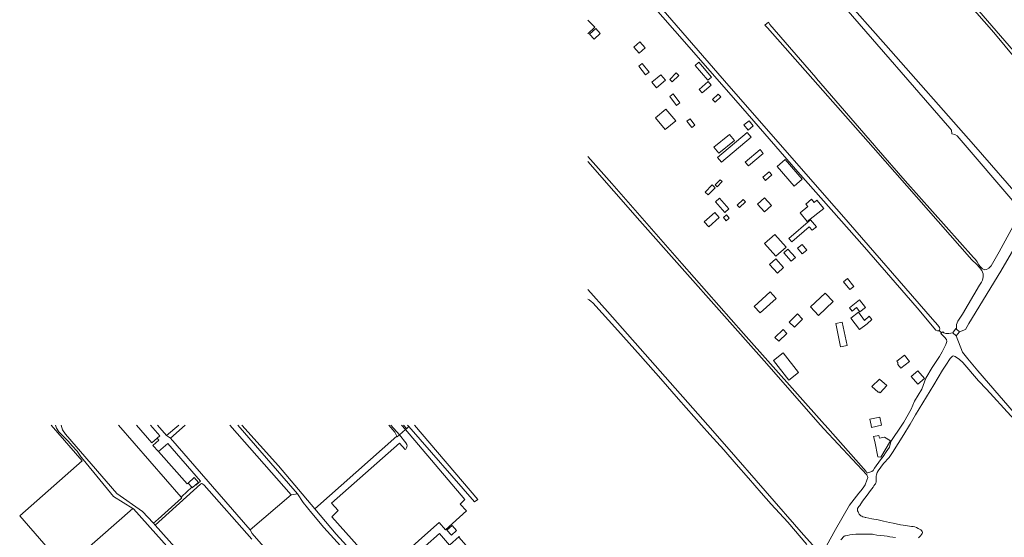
# Model space of a CAD drawing. Header units: metres. Extents: x 83575 to 86200, y 450600 to 453750.
# Tile 63 of 94: x 84514 to 85096, y 452634 to 452940. Entities that reach past the tile are written whole.
import ezdxf

# ---------------------------------------------------------------- set-up
doc = ezdxf.new("R2010")
doc.units = ezdxf.units.M
for name, color, linetype, lineweight in [('gw-bs-grondwerklijn', 253, 'Continuous', 18), ('kd-bs-kadastralegrens', 253, 'Continuous', 18), ('og-bs-bebouwing', 253, 'Continuous', 18), ('vh-bs-randverharding', 253, 'Continuous', 18)]:
    doc.layers.add(name, color=color, linetype=linetype, lineweight=lineweight)

msp = doc.modelspace()

# ---------------------------------------------------------------- linework, layer by layer
at = {"layer": 'gw-bs-grondwerklijn'}
for p, q in [((85057.94, 452756.03), (85059.21, 452754.58)), ((85068.01, 452752.78), (85071.74, 452743.11)), ((84742.62, 452697.98), (84740.86, 452700)), ((84741.93, 452697.38), (84742.97, 452698.28)), ((84742.97, 452698.28), (84743.95, 452699.13)), ((84743.95, 452699.13), (84743.18, 452700)), ((84738.37, 452694.28), (84738.38, 452694.3)), ((84674.32, 452658.82), (84650.14, 452638.06))]:
    msp.add_line(p, q, dxfattribs=at)
for points in [[(85104.19, 452822.52), (85104.94, 452825.42), (85105.02, 452827.78), (85104.57, 452829.09), (85103.8, 452829.93), (85068.58, 452871.26), (85067.24, 452871.97), (85065.46, 452872.39), (85065.2, 452874.67), (85064.27, 452875.88), (85000, 452949.69), (84978.67, 452973.97), (84930.99, 453027.59), (84927.18, 453031.3), (84926.19, 453036.95)], [(84910.09, 453025.28), (84909.67, 453024.96), (84909.06, 453024.66), (84869.75, 452995.83), (84869.3, 452995.31), (84869, 452994.63), (84869.21, 452993.77), (84869.9, 452992.59), (84870.79, 452990.29), (84870.87, 452989.02), (84869.77, 452986.53), (84866.39, 452981.68), (84865.84, 452980.25), (84865.83, 452979.5), (84865.94, 452978.81), (84933.44, 452900.78), (84997.11, 452828.02), (85000, 452824.71), (85053.95, 452762.81), (85057.06, 452759.24), (85058.09, 452757.78), (85058.25, 452756.95), (85058.13, 452756.21), (85057.94, 452756.03)], [(85109.35, 452909.39), (85090.15, 452932.45), (85037.11, 452993.07)], [(85057.94, 452756.03), (85057.62, 452755.74), (85056.88, 452755.74), (85055.95, 452756.16), (85044.84, 452769.45), (85013.63, 452805.28), (84974.24, 452849.88), (84944.27, 452884.58), (84908.46, 452925.38), (84865.9, 452974.14), (84863.77, 452976.53), (84862.92, 452977.94), (84862.87, 452978.67), (84863.44, 452980.02), (84866.29, 452984.33), (84867.78, 452987.14), (84867.99, 452988.46), (84867.52, 452989.5), (84865.36, 452991.66), (84864.12, 452990.93), (84850, 452981.11)], [(85000, 452954.83), (85026.41, 452924.99), (85078.12, 452866.08), (85108.69, 452831.04), (85109.34, 452830.54), (85109.85, 452830.25), (85110.97, 452829.82)], [(85083.92, 452789.6), (85083.05, 452791.55), (85081.81, 452793.25), (85079.96, 452795.32), (85077.16, 452797.77), (85018.75, 452864.29), (84956.25, 452935.27), (84954.77, 452936.77), (84956.81, 452938.56), (84957.68, 452937.28)], [(84957.68, 452937.28), (84984.91, 452905.73), (84985.29, 452905.29), (85019.62, 452865.52), (85020.55, 452864.46), (85037.66, 452844.72), (85078.16, 452799.31), (85079.4, 452798.07), (85080.34, 452796.6), (85081.36, 452794.99), (85082.28, 452793.69), (85083.61, 452792.48), (85084.86, 452791.91), (85085.91, 452792.11)], [(84850, 452859.12), (84864.07, 452843.11), (84905.59, 452795.78), (84942.16, 452754.34), (84989.97, 452700.42), (84990.35, 452700)], [(84987.68, 452700), (84954.33, 452738.16), (84880.74, 452820.88), (84850, 452856.13)], [(85109.85, 452817.6), (85094.29, 452791.24), (85075.48, 452760.1), (85073.45, 452756.56), (85069.82, 452755.3)], [(85085.91, 452792.11), (85087.36, 452792.84), (85088.62, 452794.29), (85093.39, 452802.65), (85102.77, 452819.98), (85104.19, 452822.52)], [(85068.18, 452756.73), (85068.21, 452757.85), (85068.23, 452759.49), (85069, 452761.49), (85070.12, 452763.41), (85071.69, 452765.77), (85081.71, 452782.91), (85082.85, 452784.62), (85083.57, 452785.85), (85083.99, 452787.86), (85083.92, 452789.6)], [(84850, 452780.39), (84861.63, 452767.23), (84920.87, 452700)], [(85035.78, 452700), (85036.91, 452701.67), (85041.25, 452709.41), (85043.34, 452714.2), (85047.58, 452721.36), (85050.01, 452727.84), (85053.77, 452734.18), (85058.15, 452740.64), (85059.74, 452743.41), (85060.81, 452745.73), (85061.73, 452747.78), (85062.42, 452749.42), (85062.22, 452750.7), (85061.05, 452751.98), (85059.78, 452753.21), (85058.91, 452754.19), (85059.21, 452754.58)], [(85059.21, 452754.58), (85059.58, 452755.04), (85059.96, 452755.17), (85060.57, 452754.64), (85061.81, 452754.17), (85063.67, 452754.24), (85065.93, 452754.6)], [(85071.74, 452743.11), (85074.77, 452739.24), (85080.8, 452732.06), (85108.51, 452700)], [(84732.06, 452700), (84735.79, 452695.74), (84736.96, 452693.38)], [(84920.87, 452700), (84932.22, 452687.12), (84977.52, 452635.03), (84984.95, 452627.02)], [(85014.15, 452664.59), (85015.15, 452667.33), (85015.66, 452668.95), (85015.03, 452670.52), (84989.52, 452697.9), (84987.68, 452700)], [(84990.35, 452700), (85014.61, 452672.58), (85014.97, 452671.84), (85015.7, 452671.82), (85016.85, 452672.09), (85017.93, 452672.51), (85018.89, 452673.09), (85019.59, 452674.45), (85023.1, 452679.39), (85024.68, 452681.39), (85026.44, 452684.13), (85028.52, 452686.92), (85029.27, 452690.35), (85035.78, 452700)], [(84595.75, 452684.32), (84612.82, 452665.29), (84613.31, 452665.71)], [(84984.95, 452627.02), (84986.02, 452626.32), (84987.04, 452625.82), (84987.91, 452625.74), (84988.94, 452626.09), (84989.9, 452626.83), (84990.77, 452627.79), (84991.29, 452628.5), (84996.49, 452638.11), (85004.82, 452652.57), (85010.33, 452659.76), (85011.48, 452661.16), (85012.97, 452662.9), (85014.15, 452664.59)], [(84709.32, 452584.94), (84710.4, 452586.04), (84727.32, 452601.58), (84727.77, 452602.34), (84727.6, 452603.15), (84726.9, 452604.56), (84713.79, 452618.48), (84713.11, 452617.88), (84693.73, 452639.48), (84686.49, 452647.82), (84681.46, 452654.28), (84678.03, 452659.36)]]:
    msp.add_lwpolyline(points, dxfattribs=at)
at = {"layer": 'kd-bs-kadastralegrens'}
for points in [[(85111.02, 452911.21), (85072.29, 452956), (85034.23, 452998.25), (85032.68, 453000), (84988.12, 453050)], [(84850, 452774.66), (84850.79, 452774.23), (84851.95, 452773.27), (84852.92, 452772.35), (84867.77, 452756.08), (84881.17, 452740.98), (84893.2, 452727.41), (84903.65, 452715.37), (84917.24, 452700)], [(85040.31, 452700), (85040.63, 452700.53), (85043.86, 452706.11), (85054.69, 452723.91), (85059.85, 452732.63), (85061.75, 452735.55), (85064.42, 452739.52), (85065.49, 452740.71), (85066.24, 452740.99), (85067.41, 452740.69), (85069.99, 452738.93), (85071.81, 452737.02), (85081.22, 452726.2), (85085.97, 452721.32), (85100.34, 452705.5), (85103.91, 452701.56), (85105.12, 452700)], [(84526.76, 452605.15), (84539.66, 452616.54), (84513.65, 452646.35), (84550.55, 452678.88), (84532.25, 452700)], [(84572.11, 452700), (84609.15, 452657.35), (84609.6, 452657.76)], [(84688.33, 452650.53), (84666.82, 452675.86), (84645.17, 452700)], [(84731.47, 452615.26), (84758.83, 452639.56), (84762.01, 452642.28), (84765.78, 452638.07), (84778.13, 452649.24), (84774.33, 452653.16), (84777.07, 452656.04), (84741.93, 452697.38)], [(84743.95, 452699.13), (84782.86, 452654.51), (84784.76, 452656.03), (84747.25, 452700)], [(84917.24, 452700), (84922.1, 452694.51), (84930.37, 452685.44), (84937.76, 452676.98), (84944.94, 452668.66), (84952.5, 452659.91), (84958.46, 452653.12), (84968.32, 452642.53), (84979.61, 452629.39)], [(85012.6, 452654.89), (85015.19, 452658.46), (85017.14, 452661.26), (85017.94, 452662.28), (85018.76, 452663.3), (85019.3, 452664.05), (85019.82, 452664.83), (85020.16, 452665.33), (85020.43, 452665.86), (85020.5, 452666.23), (85020.5, 452667.42), (85020.51, 452668.19), (85020.54, 452668.95), (85020.59, 452669.76), (85020.71, 452670.57), (85021.12, 452671.9), (85021.72, 452673.01), (85025.03, 452677.2), (85028.35, 452680.81), (85030.34, 452683.79), (85036.91, 452694.52), (85040.31, 452700)], [(85045.57, 452633.23), (85046.24, 452633.82), (85046.89, 452634.46), (85047.46, 452635.15), (85047.9, 452635.91), (85047.96, 452636.45), (85047.78, 452637.01), (85047.47, 452637.53), (85047.06, 452637.95), (85046.24, 452638.45), (85045.4, 452638.88), (85044.46, 452639.33), (85043.49, 452639.69), (85042.54, 452639.9), (85041.57, 452640.07), (85040.32, 452640.27), (85039.07, 452640.45), (85037.83, 452640.56), (85036.6, 452640.71), (85035.03, 452641.02), (85030.65, 452641.92), (85028.4, 452642.43), (85026.7, 452642.78), (85025, 452643.11), (85023.39, 452643.53), (85021.77, 452643.92), (85018.04, 452644.6), (85014.55, 452645.24), (85014.12, 452645.38), (85013.7, 452645.54), (85012.72, 452645.79), (85012.11, 452646.02), (85011.54, 452646.34), (85010.99, 452646.8), (85010.56, 452647.36), (85010.19, 452647.98), (85009.88, 452648.64), (85009.64, 452649.23), (85009.49, 452649.83), (85009.57, 452650.56), (85009.92, 452651.27), (85010.39, 452651.89), (85010.85, 452652.46), (85012.6, 452654.89)], [(84653.97, 452568.56), (84601.98, 452525.05), (84530.72, 452606.79), (84580.7, 452650.68)], [(84999.75, 452632.15), (85001.63, 452634.18), (85002.01, 452634.39), (85002.41, 452634.46), (85003.72, 452634.73), (85005.04, 452634.97), (85006.78, 452635.28), (85008.52, 452635.48), (85010.18, 452635.46), (85011.84, 452635.4), (85013.15, 452635.39), (85014.47, 452635.4), (85016.02, 452635.44), (85017.57, 452635.48), (85018.43, 452635.39), (85019.28, 452635.18), (85020.97, 452634.8), (85023.18, 452634.69), (85025.39, 452634.55), (85027.05, 452634.21), (85028.7, 452633.87), (85030.36, 452633.71), (85032.02, 452633.53)]]:
    msp.add_lwpolyline(points, dxfattribs=at)
at = {"layer": 'og-bs-bebouwing'}
for p, q in [((85068.01, 452752.78), (85065.93, 452754.6)), ((85069.82, 452755.3), (85068.01, 452752.78)), ((85068.18, 452756.73), (85069.82, 452755.3)), ((84613.31, 452665.71), (84616.98, 452668.92)), ((84615.49, 452663.21), (84613.31, 452665.71))]:
    msp.add_line(p, q, dxfattribs=at)
for points in [[(84850, 452939.75), (84854.08, 452935.68), (84850, 452931.6)], [(84857.29, 452931.82), (84853.61, 452928.47), (84850.89, 452931.46), (84854.57, 452934.8), (84857.29, 452931.82)], [(84880.67, 452926.96), (84883.85, 452923.4), (84880.33, 452920.25), (84877.15, 452923.8), (84880.67, 452926.96)], [(84882.12, 452914.1), (84886.17, 452909.06), (84884.11, 452907.4), (84880.05, 452912.44), (84882.12, 452914.1)], [(84915.64, 452914.81), (84923.12, 452906), (84920.91, 452904.13), (84913.44, 452912.94), (84915.64, 452914.81)], [(84893.05, 452907.4), (84895.84, 452904.16), (84890.66, 452899.72), (84887.88, 452902.97), (84893.05, 452907.4)], [(84903.74, 452907.05), (84899.89, 452903.16), (84898.45, 452904.59), (84902.29, 452908.47), (84903.74, 452907.05)], [(84922.98, 452901.24), (84917.57, 452896.66), (84915.79, 452898.76), (84921.21, 452903.34), (84922.98, 452901.24)], [(84900.43, 452896.05), (84904.44, 452890.79), (84902.44, 452889.26), (84898.43, 452894.53), (84900.43, 452896.05)], [(84928.56, 452894.31), (84925.33, 452891.25), (84923.8, 452892.86), (84927.03, 452895.92), (84928.56, 452894.31)], [(84896.18, 452887.12), (84901.95, 452880.24), (84895.67, 452874.98), (84889.9, 452881.86), (84896.18, 452887.12)], [(84910.43, 452881.31), (84913.27, 452877.65), (84911.44, 452876.23), (84908.6, 452879.89), (84910.43, 452881.31)], [(84945.43, 452880.18), (84947.87, 452877.13), (84944.76, 452874.64), (84942.31, 452877.69), (84945.43, 452880.18)], [(84936.82, 452868.46), (84927.48, 452860.91), (84924.51, 452864.58), (84933.85, 452872.13), (84936.82, 452868.46)], [(84946.58, 452870.41), (84929.05, 452855.63), (84926.66, 452858.47), (84944.19, 452873.25), (84946.58, 452870.41)], [(84953.74, 452860.88), (84944.94, 452853.5), (84943.09, 452855.71), (84951.9, 452863.09), (84953.74, 452860.88)], [(84966.76, 452857.24), (84976.81, 452845.66), (84971.97, 452841.47), (84961.92, 452853.11), (84966.76, 452857.24)], [(84958.93, 452848.1), (84955.17, 452844.89), (84953.56, 452846.77), (84957.32, 452849.98), (84958.93, 452848.1)], [(84925.34, 452840.55), (84921.12, 452836.26), (84919.38, 452837.97), (84923.6, 452842.27), (84925.34, 452840.55)], [(84929.35, 452844.23), (84926.46, 452841.17), (84925.37, 452842.2), (84928.26, 452845.27), (84929.35, 452844.23)], [(84927.8, 452834.29), (84933.36, 452828.02), (84931.02, 452825.94), (84925.46, 452832.21), (84927.8, 452834.29)], [(84943.21, 452832.12), (84939.69, 452828.77), (84938.35, 452830.17), (84941.87, 452833.52), (84943.21, 452832.12)], [(84954.51, 452834.58), (84958.59, 452830.09), (84954.51, 452826.37), (84950.42, 452830.87), (84954.51, 452834.58)], [(84989.53, 452828.29), (84979.79, 452820.49), (84975.58, 452825.74), (84980.1, 452829.35), (84978.87, 452830.88), (84982.36, 452833.68), (84983.81, 452831.88), (84985.54, 452833.27), (84989.53, 452828.29)], [(84927.73, 452823), (84921.54, 452817.36), (84918.87, 452820.29), (84925.07, 452825.93), (84927.73, 452823)], [(84932.07, 452824.45), (84933.63, 452822.49), (84931.76, 452821.02), (84930.21, 452822.98), (84932.07, 452824.45)], [(84981.03, 452817.39), (84970.7, 452808.49), (84968.97, 452810.5), (84981.76, 452821.51), (84985.24, 452817.47), (84982.78, 452815.36), (84981.03, 452817.39)], [(84967.26, 452805.36), (84961.25, 452799.97), (84954.54, 452807.44), (84960.55, 452812.83), (84967.26, 452805.36)], [(84976.81, 452806.98), (84979.61, 452803.66), (84976.86, 452801.35), (84974.07, 452804.67), (84976.81, 452806.98)], [(84968.32, 452804.18), (84972.76, 452799.15), (84970.29, 452796.97), (84965.85, 452802), (84968.32, 452804.18)], [(84965.81, 452793.36), (84962.12, 452790.01), (84957.49, 452795.11), (84961.17, 452798.46), (84965.81, 452793.36)], [(85003.6, 452786.79), (85007.38, 452782.08), (85005.06, 452780.22), (85001.29, 452784.93), (85003.6, 452786.79)], [(84961.33, 452775.02), (84951.84, 452766.39), (84948.38, 452770.2), (84957.87, 452778.83), (84961.33, 452775.02)], [(84995.15, 452773.16), (84986.5, 452764.97), (84981.7, 452770.04), (84990.35, 452778.22), (84995.15, 452773.16)], [(85010.71, 452774.21), (85014.32, 452769.62), (85011.01, 452767.01), (85009.01, 452769.55), (85006.34, 452767.45), (85004.73, 452769.5), (85010.71, 452774.21)], [(84977.01, 452762.79), (84972.18, 452757.97), (84969.12, 452761.03), (84973.95, 452765.86), (84977.01, 452762.79)], [(85018.08, 452762.49), (85015.2, 452760.06), (85015.28, 452759.95), (85010.73, 452756.52), (85005.56, 452763.37), (85010.1, 452766.8), (85013.71, 452762.03), (85016.48, 452764.42), (85018.08, 452762.49)], [(85000.51, 452761), (85003.34, 452747.09), (84999.53, 452746.32), (84996.7, 452760.23), (85000.51, 452761)], [(84967.8, 452754.31), (84962.9, 452749.62), (84960.7, 452751.92), (84965.6, 452756.61), (84967.8, 452754.31)], [(85065.93, 452754.6), (85067.73, 452757.12), (85068.18, 452756.73)], [(84965.45, 452742.73), (84974.63, 452731.14), (84968.96, 452726.65), (84959.78, 452738.24), (84965.45, 452742.73)], [(85037.39, 452741.41), (85040.3, 452737.73), (85035.2, 452733.78), (85033.48, 452735.96), (85033.38, 452737.1), (85032.82, 452737.79), (85037.39, 452741.41)], [(85045.2, 452732.14), (85049.14, 452727.59), (85045.3, 452724.26), (85041.35, 452728.81), (85045.2, 452732.14)], [(85026.81, 452723.39), (85022.97, 452719.1), (85022.63, 452719.46), (85021.74, 452719.47), (85017.97, 452722.89), (85022.58, 452727.23), (85026.81, 452723.39)], [(85017.58, 452700), (85016.82, 452703.47), (85022.73, 452704.78), (85023.79, 452700)], [(84594.93, 452692.24), (84591.86, 452689.56), (84582.73, 452700)], [(84591.07, 452700), (84596.59, 452693.69), (84594.93, 452692.24)], [(85023.79, 452700), (85023.79, 452699.97), (85017.88, 452698.66), (85017.58, 452700)], [(85029.12, 452690.79), (85023.28, 452681.11), (85021.66, 452681.21), (85019.73, 452690.26), (85019.08, 452693.35), (85022.22, 452693.78), (85022.51, 452692.23), (85025.49, 452692.9), (85029.12, 452690.79)], [(84616.98, 452668.92), (84619.43, 452666.13), (84617.74, 452664.68)], [(84617.74, 452664.68), (84615.73, 452662.95), (84615.49, 452663.21)], [(84772.26, 452637.54), (84769.22, 452634.8), (84766.55, 452637.81), (84769.6, 452640.53), (84772.26, 452637.54)], [(84774.25, 452621.41), (84759.33, 452611.27), (84761.33, 452608.99), (84747.24, 452596.59), (84733.51, 452612.2), (84744.77, 452622.13), (84751.55, 452614.44), (84759.59, 452621.53), (84753.6, 452628.31), (84762.07, 452635.79), (84768.04, 452628.99), (84773.81, 452634.1), (84774.01, 452633.88), (84773.66, 452633.58), (84780.63, 452625.63), (84774.76, 452620.84), (84774.25, 452621.41)]]:
    msp.add_lwpolyline(points, dxfattribs=at)
at = {"layer": 'vh-bs-randverharding'}
for p, q in [((84595.28, 452700), (84600.64, 452693.85)), ((84600.64, 452693.85), (84607.8, 452700)), ((84602.86, 452692.26), (84611.64, 452700)), ((84638.09, 452700), (84674.32, 452658.82)), ((84738.38, 452694.3), (84733.37, 452700)), ((84738.38, 452694.3), (84741.93, 452697.38)), ((84739.64, 452700), (84741.93, 452697.38)), ((84594.93, 452692.24), (84596, 452691.03)), ((84600.64, 452693.85), (84602.86, 452692.26)), ((84650.14, 452638.06), (84602.86, 452692.26)), ((84736.96, 452693.38), (84688.33, 452650.53)), ((84615.49, 452663.21), (84609.6, 452657.76)), ((84678.03, 452659.36), (84674.32, 452658.82)), ((84595.61, 452644.35), (84592.93, 452641.94)), ((84593.92, 452640.81), (84592.93, 452641.94))]:
    msp.add_line(p, q, dxfattribs=at)
for points in [[(84534.84, 452700), (84535.49, 452698.23), (84536.86, 452696.01), (84539.63, 452693.19), (84542.34, 452690.45), (84544.77, 452687.69), (84547.69, 452684.52), (84550.09, 452681), (84551.26, 452679.6), (84569.25, 452657.83), (84580.65, 452650.71), (84580.7, 452650.68)], [(84592.93, 452641.94), (84592.74, 452642.15), (84586.32, 452648.92), (84571.14, 452659.46), (84540.79, 452694.71), (84539.08, 452697.18), (84538.19, 452700)], [(84642.78, 452700), (84672.76, 452665.46), (84678.03, 452659.36)], [(84596, 452691.03), (84592.48, 452687.97), (84595.75, 452684.32)], [(84617.74, 452664.68), (84617.98, 452664.41), (84620.68, 452666.79), (84601.26, 452689.17), (84595.75, 452684.32)], [(84728.21, 452612.3), (84698.34, 452645.72), (84702.17, 452649.36), (84698.15, 452653.73), (84738.43, 452689.23), (84741.82, 452685.48), (84742.17, 452685.85), (84742.68, 452686.57), (84742.94, 452687.71), (84742.86, 452688.56), (84742.28, 452689.58), (84738.37, 452694.28)], [(84736.96, 452693.38), (84737.07, 452693.16), (84738.37, 452694.28)], [(84593.92, 452640.81), (84620.73, 452665.09), (84621.28, 452665.4), (84621.89, 452665.32), (84622.74, 452664.52), (84651.06, 452632.56)], [(84609.6, 452657.76), (84609.5, 452656.82), (84595.61, 452644.35)], [(84580.7, 452650.68), (84581.07, 452650.45), (84615.75, 452611.62)], [(84709.32, 452584.94), (84708.9, 452584.38), (84709.21, 452583.87), (84709.87, 452583.64), (84710.63, 452583.95), (84726, 452598.18), (84728.1, 452600.45), (84729.26, 452601.65), (84729.83, 452602.13), (84730.18, 452602.91), (84730.13, 452603.05), (84729.59, 452604.01), (84728, 452605.78), (84701.05, 452635.54), (84688.33, 452650.53)], [(84682.52, 452567.88), (84678.07, 452564.34), (84671.65, 452558.78), (84670.26, 452557.59), (84668.42, 452557.09), (84666.17, 452557.28), (84664.09, 452558.26), (84662.36, 452560.04), (84659.92, 452563.59), (84656.68, 452568.64), (84652.85, 452574.14), (84622, 452609.15), (84593.92, 452640.81)], [(84650.14, 452638.06), (84651.23, 452635.77), (84689.58, 452592.1), (84691.13, 452593.66)]]:
    msp.add_lwpolyline(points, dxfattribs=at)

doc.saveas('drawing.dxf')
